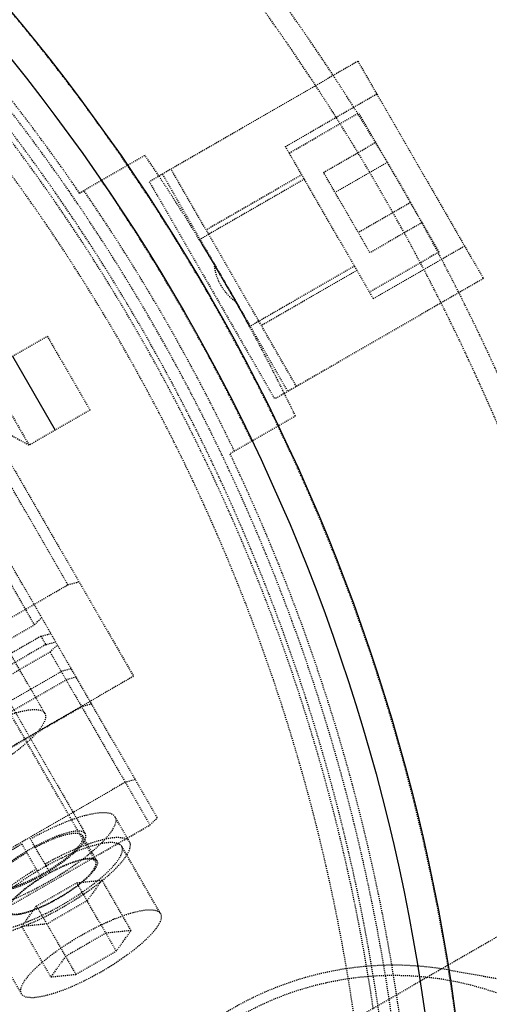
# Model space of a CAD drawing. Header units: millimetres. Extents: x -24622 to 2314, y -1603 to 2287.
# Tile 75 of 236: x -2862 to -2815, y 1723 to 1821. Entities that reach past the tile are written whole.
import ezdxf

# ---------------------------------------------------------------- set-up
doc = ezdxf.new("R2010")
doc.units = ezdxf.units.MM
doc.linetypes.add('HIDDEN', pattern=[0.2, 0.1, -0.1])
doc.layers.add('02___PRT_ALL_AXES', color=7, linetype='Continuous')
doc.layers.add('DEFAULT_2', color=8, linetype='HIDDEN')
doc.dimstyles.new('副本 22', dxfattribs={"dimtxt": 24, "dimasz": 12, "dimexe": 2.1, "dimexo": 2.7, "dimgap": 2, "dimtad": 0, "dimtxsty": 'Standard', "dimblk": 'OPEN30', "dimcen": 0, "dimclrd": 5, "dimclre": 3, "dimclrt": 256, "dimadec": 0, "dimazin": 2, "dimtm": 1e-09, "dimtfac": 0.6, "dimtofl": 0, "dimtmove": 0, "dimatfit": 3, "dimldrblk": 'OPEN30', "dimfxl": 0, "dimtolj": 1, "dimarcsym": 0})

# ---------------------------------------------------------------- blocks, each defined once
blk = doc.blocks.new('_Open30')
at = {"color": 0, "linetype": 'ByBlock', "lineweight": -2}
for p, q in [((-1, 0.2679), (0, 0)), ((0, 0), (-1, -0.2679)), ((0, 0), (-1, 0))]:
    blk.add_line(p, q, dxfattribs=at)
blk = doc.blocks.new('*D105')
at = {"color": 5, "linetype": 'ByBlock', "lineweight": -2}
blk.add_line((-3204.665, 1431.87), (-3197.633, 1441.594), dxfattribs=at)
at = {"layer": 'Defpoints', "color": 0, "linetype": 'ByBlock'}
for p in [(-2839.014, 1937.513), (-3190.602, 1451.318)]:
    blk.add_point(p, dxfattribs=at)
at = {"color": 5, "linetype": 'ByBlock', "lineweight": -2, "xscale": 12, "yscale": 12, "zscale": 12, "rotation": 54.12775650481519}
blk.add_blockref('_Open30', (-3190.602, 1451.318), dxfattribs=at)
at = {"linetype": 'ByBlock', "insert": (-3229.276, 1397.836), "char_height": 24, "attachment_point": 5, "rotation": 54.12776}
blk.add_mtext('\\A1;∅600', dxfattribs=at)

msp = doc.modelspace()

# ---------------------------------------------------------------- linework, layer by layer
at = {"color": 7, "linetype": 'Continuous'}
msp.add_line((-2862.78, 1787.096), (-2858.53, 1779.735), dxfattribs=at)
for centre, radius, start, end in [((-3035.808, 1694.415), 279, 0, 180), ((-3014.452, 1694.621), 199.589, 29.74056, 30.25944)]:
    msp.add_arc(centre, radius, start, end, dxfattribs=at)
for points, start_tangent, end_tangent in [([(-2842.043, 1795.175), (-2842.87, 1796.579), (-2843.552, 1797.718), (-2843.999, 1798.456), (-2844.157, 1798.714)], (-0.505115, 0.863052), (-0.521521, 0.853238)), ([(-2841.165, 1793.654), (-2840.363, 1792.237), (-2839.717, 1791.076), (-2839.301, 1790.319), (-2839.157, 1790.054)], (0.494867, -0.868969), (0.478166, -0.87827))]:
    msp.add_spline(points, degree=3, dxfattribs=dict(at, start_tangent=start_tangent, end_tangent=end_tangent))
at = {"layer": '02___PRT_ALL_AXES', "color": 7, "linetype": 'Continuous'}
for radius in [198, 195]:
    msp.add_circle((-3014.808, 1694.415), radius, dxfattribs=at)
at = {"layer": 'DEFAULT_2', "color": 8, "linetype": 'HIDDEN'}
for p, q in [((-2828.367, 1816.491), (-2849.152, 1804.491)), ((-2828.367, 1816.491), (-2815.867, 1794.84)), ((-2848.352, 1741.107), (-2890.565, 1814.22)), ((-2835.585, 1807.993), (-2826.492, 1813.243)), ((-2835.21, 1807.344), (-2828.282, 1811.344)), ((-2820.282, 1797.487), (-2828.282, 1811.344)), ((-2831.788, 1805.415), (-2826.591, 1808.415)), ((-2826.835, 1792.838), (-2835.585, 1807.993)), ((-2856.105, 1803.363), (-2849.59, 1807.124)), ((-2825.437, 1806.415), (-2830.633, 1803.415)), ((-2880.116, 1806.122), (-2850.721, 1755.208)), ((-2834.486, 1784.09), (-2846.986, 1805.741)), ((-2827.169, 1797.415), (-2831.788, 1805.415)), ((-2849.152, 1804.491), (-2836.652, 1782.84)), ((-2847.853, 1805.241), (-2835.353, 1783.59)), ((-2833.71, 1804.746), (-2844.155, 1798.715)), ((-2833.96, 1805.179), (-2843.486, 1799.679)), ((-2823.127, 1802.415), (-2828.323, 1799.415)), ((-2821.973, 1800.415), (-2827.169, 1797.415)), ((-2854.499, 1736.752), (-2890.164, 1798.527)), ((-2889.731, 1798.777), (-2855.515, 1739.512)), ((-2820.282, 1797.487), (-2827.21, 1793.487)), ((-2826.835, 1792.838), (-2817.742, 1798.088)), ((-2857.253, 1764.323), (-2875.488, 1795.907)), ((-2828.71, 1796.085), (-2839.155, 1790.055)), ((-2828.46, 1795.652), (-2837.986, 1790.152)), ((-2815.867, 1794.84), (-2836.652, 1782.84)), ((-2880.043, 1793.996), (-2860.606, 1760.331)), ((-2865.378, 1785.596), (-2859.316, 1789.096)), ((-2859.316, 1789.096), (-2855.066, 1781.735)), ((-2865.378, 1785.596), (-2861.128, 1778.235)), ((-2855.066, 1781.735), (-2861.128, 1778.235)), ((-2834.59, 1781.143), (-2841.105, 1777.382)), ((-2865.465, 1780.639), (-2861.128, 1778.235)), ((-2920.3, 1727.923), (-2857.253, 1764.323)), ((-2857.253, 1764.323), (-2856.158, 1764.627)), ((-2915.166, 1728.831), (-2860.606, 1760.331)), ((-2860.606, 1760.331), (-2859.87, 1761.055)), ((-2859.951, 1759.197), (-2858.956, 1759.472)), ((-2859.951, 1759.197), (-2914.511, 1727.697)), ((-2859.468, 1758.36), (-2914.028, 1726.86)), ((-2859.951, 1759.197), (-2859.468, 1758.36)), ((-2859.468, 1758.36), (-2858.473, 1758.636)), ((-2859.038, 1757.615), (-2858.301, 1758.339)), ((-2859.038, 1757.615), (-2913.598, 1726.115)), ((-2859.554, 1751.509), (-2863.418, 1758.201)), ((-2859.038, 1757.615), (-2849.089, 1740.382)), ((-2912.482, 1724.183), (-2857.923, 1755.683)), ((-2856.927, 1755.959), (-2857.923, 1755.683)), ((-2850.721, 1755.208), (-2915.672, 1717.708)), ((-2912, 1723.347), (-2857.44, 1754.847)), ((-2856.444, 1755.122), (-2857.44, 1754.847)), ((-2854.899, 1752.446), (-2855.894, 1752.17)), ((-2910.454, 1720.67), (-2855.894, 1752.17)), ((-2851.548, 1744.641), (-2906.107, 1713.141)), ((-2850.552, 1744.917), (-2851.548, 1744.641)), ((-2851.121, 1738.702), (-2852.57, 1741.212)), ((-2849.089, 1740.382), (-2848.352, 1741.107)), ((-2903.649, 1708.882), (-2849.089, 1740.382)), ((-2859.059, 1735.651), (-2860.995, 1739.003)), ((-2854.369, 1736.827), (-2855.818, 1739.337)), ((-2861.861, 1738.503), (-2859.925, 1735.151)), ((-2848.037, 1731.56), (-2851.901, 1738.252)), ((-2799.184, 1738.077), (-2837.308, 1716.066)), ((-2856.38, 1734.63), (-2853.863, 1734.889)), ((-2853.863, 1734.889), (-2855.345, 1732.837)), ((-2850.965, 1729.869), (-2853.863, 1734.889)), ((-2860.38, 1732.321), (-2856.38, 1734.63)), ((-2852.447, 1727.818), (-2856.38, 1734.63)), ((-2855.345, 1732.837), (-2859.345, 1730.528)), ((-2861.863, 1730.27), (-2860.38, 1732.321)), ((-2856.447, 1725.509), (-2860.38, 1732.321)), ((-2865.757, 1730.252), (-2861.893, 1723.56)), ((-2859.345, 1730.528), (-2861.863, 1730.27)), ((-2861.863, 1730.27), (-2858.965, 1725.251)), ((-2850.965, 1729.869), (-2853.483, 1729.611)), ((-2852.447, 1727.818), (-2850.965, 1729.869)), ((-2853.483, 1729.611), (-2857.483, 1727.302)), ((-2856.447, 1725.509), (-2852.447, 1727.818)), ((-2857.483, 1727.302), (-2858.965, 1725.251)), ((-2819.251, 1725.929), (-2758.227, 1715.169)), ((-2858.965, 1725.251), (-2856.447, 1725.509))]:
    msp.add_line(p, q, dxfattribs=at)
msp.add_circle((-2824.808, 1694.415), 31, dxfattribs=at)
for centre, radius, start, end in [((-3014.808, 1694.415), 220, 0, 264.66203), ((-3014.808, 1694.415), 217.999, 348.72952, 180), ((-3014.808, 1694.415), 198, 0, 274.34475), ((-3014.808, 1694.415), 192.5, 34.46914, 145.53086), ((-3014.808, 1694.415), 191.7, 61.19562, 58.80438), ((-3014.808, 1694.415), 188, 8.13997, 111.86003), ((-3014.808, 1694.415), 190.5, 240.75193, 59.14061), ((-3014.808, 1694.415), 190, 8.38173, 55.14375), ((-3014.808, 1694.415), 200, 25.69878, 34.30122), ((-3014.808, 1694.415), 195, 25.58827, 34.41173), ((-3014.808, 1694.415), 193, 25.54246, 34.45754), ((-2837.631, 1796.714), 5.088, 184.69644, 210.05401), ((-3014.808, 1694.415), 192.5, 274.46914, 25.53086), ((-2850.404, 1719.66), 21.171, 118.64672, 121.35328), ((-2844.436, 1709.324), 30.855, 119.0715, 120.9285), ((-2824.808, 1694.415), 32, 80, 280)]:
    msp.add_arc(centre, radius, start, end, dxfattribs=at)
for points, start_tangent, end_tangent in [([(-2842.036, 1794.165), (-2841.718, 1793.682), (-2840.523, 1792.522)], (0.5, -0.866025), (0.82251, -0.56875)), ([(-2873.411, 1743.509), (-2873.279, 1744.5), (-2872.818, 1745.179), (-2872.113, 1745.948), (-2871.192, 1746.778), (-2870.09, 1747.635), (-2867.518, 1749.302), (-2864.788, 1750.696), (-2863.494, 1751.222), (-2862.316, 1751.605), (-2861.297, 1751.831), (-2860.478, 1751.891), (-2859.554, 1751.509)], (-0.5, 0.866025), (0.5, -0.866025)), ([(-2859.554, 1751.509), (-2859.686, 1750.518), (-2860.147, 1749.839), (-2860.852, 1749.069), (-2861.773, 1748.24), (-2862.875, 1747.383), (-2865.447, 1745.716), (-2868.177, 1744.322), (-2869.471, 1743.796), (-2870.649, 1743.413), (-2871.668, 1743.187), (-2872.487, 1743.127), (-2873.411, 1743.509)], (0.5, -0.866025), (-0.5, 0.866025)), ([(-2860.995, 1739.003), (-2858.074, 1740.446), (-2855.467, 1741.366), (-2854.398, 1741.586), (-2853.541, 1741.634), (-2852.57, 1741.211)], (0.873215, 0.487336), (0.49934, -0.866406)), ([(-2852.57, 1741.211), (-2852.717, 1740.108), (-2853.23, 1739.352), (-2854.014, 1738.497), (-2855.039, 1737.575), (-2856.265, 1736.621), (-2859.126, 1734.767), (-2862.162, 1733.216), (-2863.601, 1732.631), (-2864.912, 1732.205), (-2866.045, 1731.954), (-2866.957, 1731.887), (-2867.985, 1732.311)], (0.49934, -0.866406), (-0.50066, 0.865644)), ([(-2855.515, 1739.512), (-2856.094, 1739.771), (-2856.604, 1739.749), (-2857.24, 1739.624), (-2858.796, 1739.089), (-2860.553, 1738.239)], (-0.5, 0.866025), (-0.877594, -0.479405)), ([(-2860.508, 1738.161), (-2858.871, 1738.949), (-2857.423, 1739.444), (-2856.833, 1739.559), (-2856.358, 1739.58), (-2855.818, 1739.337)], (0.878369, 0.477983), (0.500922, -0.865493)), ([(-2866.536, 1729.801), (-2865.508, 1729.378), (-2864.596, 1729.444), (-2863.463, 1729.695), (-2862.152, 1730.122), (-2860.713, 1730.707), (-2857.677, 1732.257), (-2854.816, 1734.112), (-2853.59, 1735.065), (-2852.565, 1735.987), (-2851.781, 1736.843), (-2851.268, 1737.599), (-2851.121, 1738.701)], (0.500654, -0.865648), (-0.499345, 0.866403)), ([(-2865.041, 1734.012), (-2864.406, 1733.749), (-2863.842, 1733.79), (-2863.142, 1733.946), (-2862.332, 1734.209), (-2861.443, 1734.57), (-2859.566, 1735.529), (-2857.797, 1736.675), (-2857.04, 1737.265), (-2856.406, 1737.835), (-2855.922, 1738.363), (-2855.605, 1738.831), (-2855.515, 1739.512)], (0.5, -0.866025), (-0.5, 0.866025)), ([(-2855.818, 1739.337), (-2855.902, 1738.7), (-2856.198, 1738.262), (-2856.652, 1737.767), (-2857.245, 1737.233), (-2857.955, 1736.681), (-2859.611, 1735.607), (-2861.369, 1734.71), (-2862.202, 1734.371), (-2862.961, 1734.124), (-2863.617, 1733.979), (-2864.144, 1733.941), (-2864.738, 1734.187)], (0.500922, -0.865493), (-0.499076, 0.866558)), ([(-2851.121, 1738.701), (-2852.092, 1739.124), (-2852.95, 1739.077), (-2854.018, 1738.857), (-2856.625, 1737.937), (-2859.546, 1736.494)], (-0.499345, 0.866403), (-0.873215, -0.487336)), ([(-2851.901, 1738.252), (-2852.769, 1738.631), (-2853.534, 1738.59), (-2854.488, 1738.395), (-2856.817, 1737.577), (-2859.429, 1736.292)], (-0.5, 0.866025), (-0.874015, -0.4859)), ([(-2867.985, 1732.311), (-2867.865, 1733.363), (-2867.395, 1734.082), (-2866.671, 1734.898), (-2864.57, 1736.696), (-2861.861, 1738.503)], (-0.50066, 0.865644), (0.858653, 0.512558)), ([(-2865.757, 1730.252), (-2864.833, 1729.87), (-2864.014, 1729.93), (-2862.996, 1730.156), (-2861.817, 1730.539), (-2860.524, 1731.065), (-2857.793, 1732.459), (-2855.221, 1734.126), (-2854.119, 1734.984), (-2853.198, 1735.813), (-2852.493, 1736.582), (-2852.032, 1737.261), (-2851.901, 1738.252)], (0.5, -0.866025), (-0.5, 0.866025)), ([(-2861.419, 1737.739), (-2863.034, 1736.643), (-2864.275, 1735.562), (-2864.701, 1735.074), (-2864.976, 1734.644), (-2865.041, 1734.012)], (-0.853974, -0.520316), (0.5, -0.866025)), ([(-2864.738, 1734.187), (-2864.678, 1734.776), (-2864.423, 1735.177), (-2864.028, 1735.631), (-2862.875, 1736.637), (-2861.374, 1737.661)], (-0.499076, 0.866558), (0.85313, 0.521699)), ([(-2854.369, 1736.828), (-2854.453, 1736.19), (-2854.75, 1735.753), (-2855.203, 1735.258), (-2855.796, 1734.724), (-2856.506, 1734.172), (-2858.162, 1733.098), (-2859.92, 1732.2), (-2860.753, 1731.862), (-2861.512, 1731.615), (-2862.168, 1731.47), (-2862.695, 1731.432), (-2863.289, 1731.678)], (0.500925, -0.86549), (-0.499074, 0.866559)), ([(-2854.499, 1736.752), (-2855.076, 1736.991), (-2855.588, 1736.953), (-2856.225, 1736.812), (-2856.961, 1736.573), (-2857.769, 1736.244), (-2859.476, 1735.373)], (-0.499999, 0.866026), (-0.866025, -0.5)), ([(-2859.059, 1735.651), (-2857.422, 1736.44), (-2855.974, 1736.935), (-2855.384, 1737.05), (-2854.909, 1737.07), (-2854.369, 1736.828)], (0.878369, 0.477983), (0.500925, -0.86549)), ([(-2858.182, 1733.131), (-2856.574, 1734.174), (-2855.885, 1734.709), (-2855.31, 1735.227), (-2854.869, 1735.708), (-2854.581, 1736.133), (-2854.499, 1736.752)], (0.866025, 0.5), (-0.499999, 0.866026)), ([(-2860.412, 1735.994), (-2863.121, 1734.186), (-2865.222, 1732.388), (-2865.947, 1731.573), (-2866.417, 1730.854), (-2866.536, 1729.801)], (-0.858653, -0.512558), (0.500654, -0.865648)), ([(-2860.295, 1735.792), (-2862.714, 1734.172), (-2864.587, 1732.564), (-2865.233, 1731.836), (-2865.651, 1731.194), (-2865.757, 1730.252)], (-0.857809, -0.513969), (0.5, -0.866025)), ([(-2863.289, 1731.678), (-2863.229, 1732.267), (-2862.974, 1732.667), (-2862.579, 1733.121), (-2861.426, 1734.128), (-2859.925, 1735.151)], (-0.499074, 0.866559), (0.85313, 0.521699)), ([(-2859.476, 1735.373), (-2861.084, 1734.331), (-2861.773, 1733.795), (-2862.348, 1733.277), (-2862.789, 1732.796), (-2863.077, 1732.371), (-2863.159, 1731.752)], (-0.866025, -0.5), (0.499999, -0.866026)), ([(-2863.159, 1731.752), (-2862.582, 1731.514), (-2862.07, 1731.551), (-2861.433, 1731.692), (-2860.697, 1731.931), (-2859.888, 1732.26), (-2858.182, 1733.131)], (0.499999, -0.866026), (0.866025, 0.5)), ([(-2861.893, 1723.56), (-2861.762, 1724.551), (-2861.301, 1725.23), (-2860.596, 1726), (-2859.675, 1726.829), (-2858.573, 1727.686), (-2856, 1729.353), (-2853.27, 1730.747), (-2851.977, 1731.273), (-2850.798, 1731.656), (-2849.78, 1731.882), (-2848.961, 1731.942), (-2848.037, 1731.56)], (-0.5, 0.866025), (0.5, -0.866025)), ([(-2848.037, 1731.56), (-2848.168, 1730.569), (-2848.629, 1729.89), (-2849.334, 1729.121), (-2850.255, 1728.291), (-2851.357, 1727.434), (-2853.93, 1725.767), (-2856.66, 1724.373), (-2857.953, 1723.847), (-2859.132, 1723.464), (-2860.15, 1723.238), (-2860.97, 1723.178), (-2861.893, 1723.56)], (0.5, -0.866025), (-0.5, 0.866025))]:
    msp.add_spline(points, degree=3, dxfattribs=dict(at, start_tangent=start_tangent, end_tangent=end_tangent))

# ---------------------------------------------------------------- dimensions: what is measured, and where the dimension line sits
at = {"color": 5, "linetype": 'ByBlock'}
dim = msp.add_diameter_dim_2p(p1=(-2839.014, 1937.513), p2=(-3190.602, 1451.318), dimstyle='副本 22', dxfattribs=at)
dim.commit()
dim.dimension.update_dxf_attribs({"geometry": '*D105', "text_midpoint": (-3229.276, 1397.836)})

doc.saveas('drawing.dxf')
